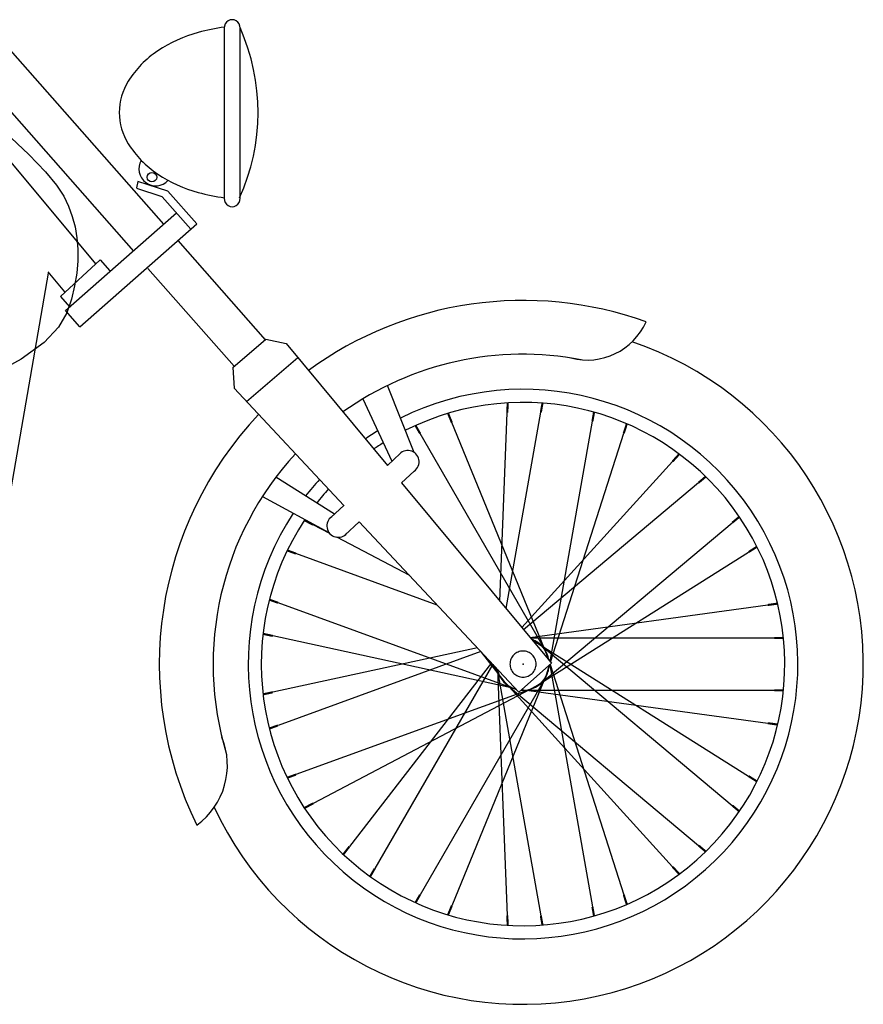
# Model space of a CAD drawing. Extents: x 149 to 250, y -977 to -912.
# Tile 108 of 156: x 240.312 to 241.085, y -963.588 to -962.685. Entities that reach past the tile are written whole.
import ezdxf

# ---------------------------------------------------------------- set-up
doc = ezdxf.new("R2010")
doc.units = 0
doc.header["$MEASUREMENT"] = 0
doc.layers.get('0').update_dxf_attribs({"linetype": 'CONTINUOUS'})

msp = doc.modelspace()

# ---------------------------------------------------------------- linework, layer by layer
for p, q in [((240.49963, -962.8481), (240.49963, -962.69165)), ((240.51362, -962.69258), (240.51362, -962.84857)), ((240.29846, -962.70765), (240.44373, -962.87241)), ((240.41658, -962.89692), (240.27102, -962.73184)), ((240.38192, -962.90907), (240.25801, -962.76048)), ((240.29872, -962.78818), (240.32029, -962.80853)), ((240.32029, -962.80853), (240.33548, -962.82422)), ((240.33548, -962.82422), (240.34568, -962.83651)), ((240.34568, -962.83651), (240.35228, -962.84663)), ((240.42015, -962.83302), (240.41888, -962.83908)), ((240.44249, -962.84709), (240.4192, -962.83951)), ((240.44766, -962.84197), (240.42015, -962.83302)), ((240.35228, -962.84663), (240.3567, -962.85583)), ((240.44249, -962.84709), (240.46874, -962.87686)), ((240.44766, -962.84197), (240.47419, -962.87206)), ((240.3567, -962.85583), (240.36007, -962.86516)), ((240.35388, -962.95149), (240.4556, -962.86196)), ((240.36007, -962.86516), (240.36263, -962.87483)), ((240.36263, -962.87483), (240.36433, -962.88486)), ((240.3671, -962.96648), (240.47419, -962.87206)), ((240.36433, -962.88486), (240.36515, -962.89526)), ((240.45688, -962.88732), (240.53705, -962.97825)), ((240.36515, -962.89526), (240.36508, -962.90606)), ((240.38575, -962.90498), (240.34911, -962.93852)), ((240.36508, -962.90606), (240.36409, -962.91727)), ((240.38575, -962.90498), (240.39463, -962.91505)), ((240.338, -962.91725), (240.2586, -963.37366)), ((240.36409, -962.91727), (240.36214, -962.9289)), ((240.50852, -963.00264), (240.42942, -962.91292)), ((240.36214, -962.9289), (240.35922, -962.94098)), ((240.34911, -962.93852), (240.35763, -962.94818)), ((240.35922, -962.94098), (240.35492, -962.95354)), ((240.35492, -962.95354), (240.34735, -962.96679)), ((240.3671, -962.96648), (240.35388, -962.95149)), ((240.34735, -962.96679), (240.33424, -962.98095)), ((240.33424, -962.98095), (240.3133, -962.99625)), ((240.50714, -963.00382), (240.53754, -962.97783)), ((240.53754, -962.97783), (240.55618, -962.98186)), ((240.3133, -962.99625), (240.28228, -963.01291)), ((240.51975, -963.03484), (240.56679, -962.99463)), ((240.50714, -963.00382), (240.50839, -963.02272)), ((240.6736, -963.08172), (240.64904, -963.02022)), ((240.62642, -963.03252), (240.6531, -963.08969)), ((240.75216, -963.21789), (240.75892, -963.0452)), ((240.75794, -963.22486), (240.7897, -963.04473)), ((240.79571, -963.26856), (240.70803, -963.05418)), ((240.79813, -963.27336), (240.83697, -963.05307)), ((240.79412, -963.26374), (240.67895, -963.06426)), ((240.79855, -963.27383), (240.86573, -963.06403)), ((240.64892, -963.09355), (240.66077, -963.08261)), ((240.77224, -963.24209), (240.91048, -963.08987)), ((240.66206, -963.10938), (240.6736, -963.09873)), ((240.60034, -963.13829), (240.54673, -963.10431)), ((240.77383, -963.244), (240.93436, -963.10929)), ((240.5344, -963.12197), (240.59518, -963.155)), ((240.59717, -963.14122), (240.60933, -963.12999)), ((240.60987, -963.15756), (240.62321, -963.14525)), ((240.78876, -963.29412), (240.96521, -963.14606)), ((240.59613, -963.15601), (240.58089, -963.14799)), ((240.66944, -963.19459), (240.60255, -963.15939)), ((240.69474, -963.22159), (240.5651, -963.1744)), ((240.78429, -963.29653), (240.98019, -963.17295)), ((240.76513, -963.29829), (240.54868, -963.21951)), ((240.77982, -963.25121), (240.99787, -963.22151)), ((240.76678, -963.29829), (240.5438, -963.2499)), ((240.78025, -963.25174), (241.00367, -963.25174)), ((240.78154, -963.25319), (240.78142, -963.25314)), ((240.78586, -963.25585), (240.78197, -963.25381)), ((240.78429, -963.25495), (240.98019, -963.37853)), ((240.73152, -963.26084), (240.5438, -963.30158)), ((240.73472, -963.26425), (240.54868, -963.33197)), ((240.75593, -963.29153), (240.73523, -963.2648)), ((240.78876, -963.25735), (240.96521, -963.40541)), ((240.79509, -963.26685), (240.79663, -963.27166)), ((240.79697, -963.27157), (240.79708, -963.27217)), ((240.74451, -963.2747), (240.61411, -963.44308)), ((240.74557, -963.27583), (240.63738, -963.46322)), ((240.79571, -963.28292), (240.70803, -963.4973)), ((240.75255, -963.28774), (240.74585, -963.27613)), ((240.74977, -963.28032), (240.7897, -963.50675)), ((240.75008, -963.28065), (240.75892, -963.50627)), ((240.76948, -963.30135), (240.79948, -963.27489)), ((240.79509, -963.28462), (240.7977, -963.27646)), ((240.79697, -963.27991), (240.79755, -963.27659)), ((240.79782, -963.27636), (240.83697, -963.49841)), ((240.79807, -963.27614), (240.86573, -963.48744)), ((240.79412, -963.28774), (240.67895, -963.48722)), ((240.75476, -963.29014), (240.91048, -963.4616)), ((240.78154, -963.29829), (240.5651, -963.37707)), ((240.78586, -963.29562), (240.58089, -963.40349)), ((240.75791, -963.29412), (240.93436, -963.44218)), ((240.77193, -963.29919), (240.99787, -963.32996)), ((240.77334, -963.29974), (241.00367, -963.29974))]:
    msp.add_line(p, q)
for points in [[(240.49963, -962.69165, 0.034061), (240.47553, -962.69654, 0.079557), (240.43836, -962.71345, 0.107134), (240.41134, -962.74123, 0.140455), (240.40313, -962.76988, 0.140455)], [(240.40313, -962.76988, 0.140455), (240.41134, -962.79852, 0.107134), (240.43836, -962.8263, 0.079557), (240.47553, -962.84321, 0.034061), (240.49963, -962.8481, 0.067141)], [(240.79707, -963.27216, 0.060795), (240.79551, -963.26655, 0.098491), (240.79031, -963.25877, 0.098491), (240.78252, -963.25356, 0.012283), (240.78142, -963.25314, 0.098491)], [(240.74978, -963.28032, 0.050146), (240.75116, -963.28492, 0.098491), (240.75636, -963.29271, 0.098491), (240.76415, -963.29791, 0.035727), (240.7674, -963.29899, 0.098491)], [(240.77139, -963.29966, 0.020237), (240.77334, -963.29974, 0.098491), (240.78252, -963.29791, 0.098491), (240.79031, -963.29271, 0.098491), (240.79551, -963.28492, 0.087248), (240.79731, -963.27681, 0.098491)]]:
    msp.add_lwpolyline(points, format="xyb")
for points in [[(240.35308, -962.93439), (240.338, -962.91589)], [(240.55618, -962.98186), (240.64892, -963.09355)], [(240.50839, -963.02272), (240.6091, -963.1302)], [(240.66206, -963.10938), (240.79948, -963.27489)], [(240.62321, -963.14525), (240.76948, -963.30135)]]:
    msp.add_lwpolyline(points)
at = {"const_width": 0.00192}
for points in [[(240.75892, -963.0452), (240.75928, -963.03615)], [(240.7897, -963.04473), (240.79117, -963.0364)], [(240.70803, -963.05418), (240.7046, -963.04579)], [(240.83697, -963.05307), (240.83844, -963.04474)], [(240.67895, -963.06426), (240.67472, -963.05693)], [(240.86573, -963.06403), (240.86849, -963.05541)], [(240.91048, -963.08987), (240.91657, -963.08317)], [(240.93436, -963.10929), (240.94084, -963.10386)], [(240.58089, -963.14799), (240.57287, -963.14377)], [(240.96521, -963.14606), (240.97169, -963.14063)], [(240.5651, -963.1744), (240.55715, -963.17151)], [(240.98019, -963.17295), (240.98785, -963.16812)], [(240.54868, -963.21951), (240.54073, -963.21662)], [(240.99787, -963.22151), (241.00684, -963.22029)], [(240.5438, -963.2499), (240.53495, -963.24798)], [(241.00367, -963.25174), (241.01213, -963.25174)], [(240.5438, -963.30158), (240.53495, -963.3035)], [(241.00367, -963.29974), (241.01213, -963.29974)], [(240.54868, -963.33197), (240.54073, -963.33486)], [(240.99787, -963.32996), (241.00684, -963.33118)], [(240.5651, -963.37707), (240.55715, -963.37996)], [(240.98019, -963.37853), (240.98785, -963.38336)], [(240.58089, -963.40349), (240.57287, -963.40771)], [(240.96521, -963.40541), (240.97169, -963.41085)], [(240.61411, -963.44308), (240.60856, -963.45024)], [(240.93436, -963.44218), (240.94084, -963.44762)], [(240.63738, -963.46322), (240.63315, -963.47054)], [(240.91048, -963.4616), (240.91657, -963.46831)], [(240.67895, -963.48722), (240.67472, -963.49454)], [(240.86573, -963.48744), (240.86849, -963.49607)], [(240.70803, -963.4973), (240.7046, -963.50568)], [(240.83697, -963.49841), (240.83844, -963.50674)], [(240.75892, -963.50627), (240.75928, -963.51533)], [(240.7897, -963.50675), (240.79117, -963.51507)]]:
    msp.add_lwpolyline(points, dxfattribs=at)
msp.add_lwpolyline([(240.78534, -963.27574, 0.098491), (240.78442, -963.27115, 0.098491), (240.78182, -963.26725, 0.098491), (240.77793, -963.26465, 0.098491), (240.77334, -963.26374, 0.098491), (240.76874, -963.26465, 0.098491), (240.76485, -963.26725, 0.098491), (240.76225, -963.27115, 0.098491), (240.76134, -963.27574, 0.098491), (240.76225, -963.28033, 0.098491), (240.76485, -963.28422, 0.098491), (240.76874, -963.28682, 0.098491), (240.77334, -963.28774, 0.098491), (240.77793, -963.28682, 0.098491), (240.78182, -963.28422, 0.098491), (240.78442, -963.28033, 0.098491)], format="xyb", close=True)
msp.add_circle((240.4331, -962.82924), 0.00437)
for centre, radius, start, end in [((240.50664, -962.69205), 0.00727, 355.83258, 184.16742), ((240.34004, -962.7695), 0.19035, 335.55755, 24.06365), ((240.43657, -962.82167), 0.01545, 149.29708, 317.57543), ((240.50664, -962.84909), 0.00727, 175.83258, 4.16742), ((240.77334, -963.27574), 0.33349, 70.23129, 126.15084), ((240.8321, -962.93768), 0.05921, 255.54594, 335.85551), ((240.77334, -963.27574), 0.312, 204.86441, 71.3095), ((240.77334, -963.27574), 0.312, 204.86441, 71.3095), ((240.77334, -963.27574), 0.28414, 79.18293, 125.53313), ((240.77334, -963.27574), 0.252, 146.69391, 116.47335), ((240.77334, -963.27574), 0.24, 146.45395, 116.70921), ((240.77334, -963.27574), 0.33349, 136.63283, 206.2673), ((240.77334, -963.27574), 0.252, 121.91811, 125.00031), ((240.77334, -963.27574), 0.24, 122.26495, 124.76467), ((240.77334, -963.27574), 0.28414, 137.24066, 196.949), ((240.6676, -963.09023), 0.01041, 304.7181, 143.29194), ((240.77334, -963.27574), 0.252, 137.76494, 142.28578), ((240.77334, -963.27574), 0.24, 137.99681, 142.01786), ((240.60388, -963.14906), 0.01041, 125.15652, 320.71695), ((240.77334, -963.27574), 0.024, 8.58387, 70.315), ((240.77334, -963.27574), 0.024, 191.01693, 255.68446), ((240.77334, -963.27574), 0.024, 265.36273, 357.44526), ((240.43426, -963.36837), 0.06799, 306.06514, 22.27244)]:
    msp.add_arc(centre, radius, start, end)
msp.add_point((240.77334, -963.27574))

doc.saveas('drawing.dxf')
